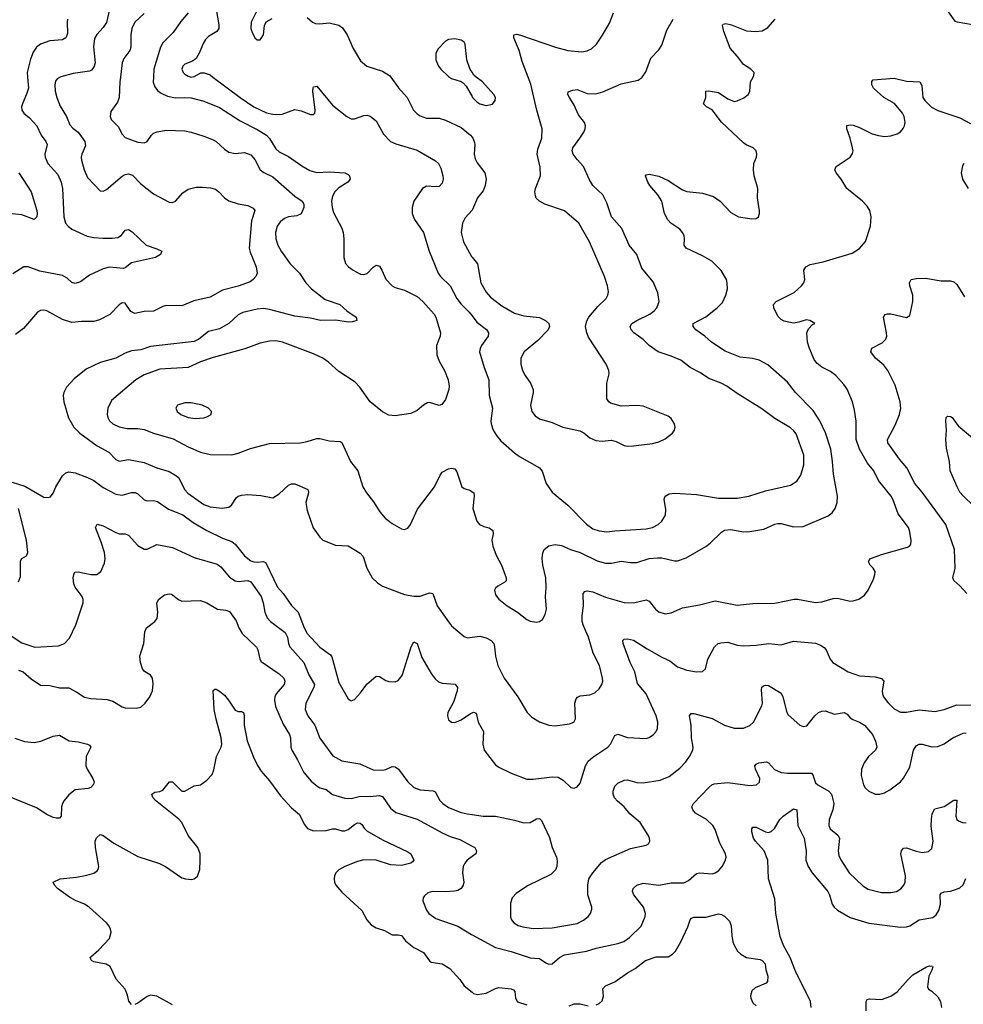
# Model space of a CAD drawing. Header units: inches. Extents: x 884691 to 1028259, y 526745 to 653629.
# Tile 182 of 241: x 967117 to 973131, y 614091 to 620366. Entities that reach past the tile are written whole.
import ezdxf

# ---------------------------------------------------------------- set-up
doc = ezdxf.new("R2010")
doc.units = ezdxf.units.IN
doc.header["$MEASUREMENT"] = 0
for name, color, linetype in [('A9661', 7, 'Continuous'), ('A9662', 7, 'Continuous'), ('A9671', 7, 'Continuous'), ('A9672', 7, 'Continuous')]:
    doc.layers.add(name, color=color, linetype=linetype)

msp = doc.modelspace()

# ---------------------------------------------------------------- linework, layer by layer
at = {"layer": 'A9661', "color": 6}
for points, elevation in [([(967166.8, 620000), (967172.6, 619930), (967163.2, 619896.8), (967134.3, 619830), (967128.8, 619810), (967130.1, 619790), (967143.3, 619770), (967180.1, 619740.1), (967227.1, 619690), (967253.5, 619630), (967284.1, 619590), (967291.6, 619570), (967278.2, 619510), (967278.7, 619490), (967295.5, 619450), (967359.8, 619379.8), (967381, 619330), (967389.9, 619290), (967397.3, 619110), (967409, 619070), (967424.9, 619050), (967450, 619030), (967546.9, 618986.9), (967590, 618977.9), (967646.5, 618973.5), (967706.9, 618973.1), (967741.9, 618978.1), (967766.4, 618993.6), (967790, 619023.8), (967810, 619029.2), (967834.8, 619014.8), (967922.4, 618930), (967990, 618906.4), (968022.3, 618890), (968013.4, 618870), (967982, 618850), (967830, 618816.4), (967790, 618784.4), (967779, 618781), (967690, 618788.1), (967650, 618777.8), (967562.3, 618737.7), (967504.3, 618695.7), (967470, 618684.3), (967450, 618691.7), (967419.1, 618719.1), (967390, 618734.8), (967244.4, 618764.4), (967170, 618791.4), (967144.1, 618790), (967072.8, 618747.2)], 2500), ([(967375, 620000), (967355.2, 619990), (967345.3, 619974.7), (967340.9, 619950), (967343.5, 619910), (967352.8, 619870), (967375.1, 619815.1), (967414.7, 619750), (967436.5, 619696.5), (967455.4, 619675.4), (967490, 619650), (967532.2, 619590), (967537, 619563), (967513.4, 619510), (967509.5, 619490), (967511, 619470), (967528.1, 619410), (967550, 619361.3), (967630, 619275.3), (967650, 619273), (967670, 619284.2), (967770, 619367.9), (967790, 619379.9), (967810, 619384.1), (967835, 619375), (967890, 619320.1), (967970, 619256.7), (968070, 619203.5), (968090, 619200.4), (968110, 619210.1), (968156.8, 619263.2), (968190, 619285.9), (968241.9, 619298.1), (968282, 619298), (968334, 619294), (968365.6, 619285.6), (968387, 619270), (968423, 619230), (968450, 619212.2), (968510, 619192.1), (968570, 619182.2), (968605.5, 619165.5), (968614.6, 619150), (968595.2, 619084.8), (968580.2, 618910), (968585.2, 618885.2), (968624.8, 618790), (968631.1, 618750), (968621.8, 618730), (968605.2, 618710), (968585, 618695), (968510, 618668.1), (968410, 618642), (968330, 618597.6), (968225.8, 618574.2), (968150, 618542.1), (968050, 618543.8), (968030, 618538.7), (967970, 618507.5), (967910, 618505.5), (967850, 618493.7), (967826.2, 618506.2), (967790, 618559.9), (967770, 618561.8), (967750, 618549), (967692.4, 618487.6), (967626.4, 618453.6), (967590, 618443.3), (967510, 618443.2), (967450, 618437.2), (967390, 618456.2), (967290, 618510.3), (967270, 618515), (967250, 618513.5), (967230, 618502.6), (967141.1, 618398.9), (967090, 618359.5)], 2600), ([(967759.3, 620000), (967755.8, 619970), (967751.2, 619870), (967739.3, 619840.7), (967698.4, 619781.6), (967693.5, 619750), (967700.9, 619730), (967744.6, 619684.6), (967770, 619637.1), (967790, 619615.4), (967870, 619585.2), (967910, 619580.2), (967930, 619589.6), (967956.4, 619630), (967970, 619642.2), (967992.1, 619652.1), (968050, 619662), (968170, 619656.7), (968210, 619649.5), (968290, 619624.2), (968350, 619599.9), (968370, 619589.5), (968421.4, 619541.4), (968450, 619522.6), (968490, 619513.9), (968550, 619519.2), (968590, 619503.7), (968615.9, 619475.9), (968650, 619410), (968672.4, 619392.4), (968730, 619364.5), (968870, 619242), (968916.8, 619210), (968928.2, 619190), (968928.3, 619170), (968911.4, 619128.6), (968883.6, 619116.4), (968830, 619109.2), (968810, 619102.1), (968780.2, 619079.8), (968758.2, 619050), (968747.4, 619010), (968748.9, 618970), (968762.6, 618930), (968784, 618890), (968840.8, 618810), (968900.2, 618750), (968941.1, 618690), (968977.1, 618650), (969063.8, 618583.8), (969157.2, 618550), (969202.2, 618510), (969262.2, 618470), (969265.5, 618450), (969238.5, 618441.5), (969210, 618438.8), (969131.2, 618451.2), (969033.6, 618450), (968970, 618464.5), (968870, 618477.5), (968710, 618519.1), (968670, 618525.4), (968630, 618521), (968539.4, 618500.6), (968510, 618485.3), (968450, 618429.5), (968390, 618396.7), (968321.2, 618378.8), (968258.8, 618330), (968230, 618316.2), (967950, 618284.3), (967890, 618263), (967830, 618255.4), (967790, 618241.3), (967730, 618209.5), (967630, 618182.1), (967541.3, 618138.7), (967463.3, 618076.7), (967415.6, 618024.4), (967397.4, 617990), (967394.2, 617970), (967397.9, 617930), (967428.7, 617828.7), (967462.6, 617770), (967500.1, 617730), (967610, 617651.1), (967685.5, 617610), (967730, 617562.3), (967750, 617552.5), (967810, 617563.4), (967910, 617544.6), (967990, 617510.5), (968070, 617486.3), (968106.4, 617466.4), (968128.2, 617448.2), (968170.2, 617370), (968189, 617349), (968290, 617276.3), (968330, 617260.5), (968408, 617252), (968450, 617259.2), (968467.2, 617272.8), (968499.2, 617320.8), (968510, 617330.1), (968530, 617336.5), (968570, 617339.3), (968653.3, 617333.4), (968730, 617319.8), (968770, 617344.8), (968830, 617399.9), (968850, 617408.9), (968870, 617407.3), (968950, 617375.1), (968955.5, 617370), (968957.9, 617350), (968940.9, 617290), (968950, 617238.3), (968988.2, 617128.2), (969030, 617067.2), (969050, 617049.4), (969130, 617018), (969210, 617012.1), (969287.2, 616967.2), (969305.6, 616945.6), (969329.2, 616870), (969363.7, 616810), (969396.8, 616776.8), (969430, 616755.7), (969570, 616703.9), (969630, 616691.9), (969670, 616693.1), (969730, 616713.1), (969750, 616710.1), (969778.5, 616630), (969850, 616528.6), (969870, 616504.1), (969950, 616434.8), (969970, 616426.8), (970000, 616430.4)], 2700), ([(967970, 620000), (967968.5, 619968.5), (967978.9, 619938.9), (967995.8, 619915.7), (968018.4, 619898.4), (968059.3, 619879.3), (968110, 619867.1), (968170, 619870.6), (968210, 619867.2), (968290, 619846.9), (968390, 619805.8), (968522.1, 619722.1), (968630, 619665.8), (968689.4, 619629.4), (968708.9, 619608.9), (968750, 619543.9), (968770, 619523.6), (968830, 619493.6), (968914.4, 619434.4), (968965.9, 619405.9), (969010, 619392), (969090, 619396.5), (969190, 619389), (969210, 619380.4), (969220.1, 619370), (969223.3, 619350), (969209.2, 619330), (969150, 619295.4), (969124.5, 619270), (969110, 619240.6), (969104.4, 619210), (969107.9, 619170), (969117.9, 619137.9), (969170, 619037.5), (969178.3, 619010), (969183.2, 618970), (969182.8, 618850), (969192.6, 618812.6), (969213, 618790), (969241.7, 618770), (969290, 618744.2), (969310, 618741.7), (969330.9, 618749.1), (969370, 618788.7), (969390, 618800.8), (969410, 618795), (969425.5, 618770), (969450, 618712.3), (969490, 618670.7), (969510, 618658.8), (969570, 618642.3), (969650, 618601), (969686.1, 618570), (969758.3, 618490), (969770.3, 618470), (969799.2, 618370), (969797.1, 618350), (969773.6, 618290), (969776.4, 618230), (969790, 618190), (969823.5, 618130), (969848.3, 618070), (969854.9, 618030), (969852.3, 618010), (969830, 617945.5), (969807.3, 617912.7), (969790, 617907.8), (969730, 617926.7), (969716, 617924), (969690, 617909.5), (969650, 617875.1), (969610, 617855.6), (969510, 617841.6), (969470, 617846.1), (969430, 617867.4), (969350.5, 617930.5), (969284, 618024), (969255.3, 618055.3), (969150, 618124.7), (969084.4, 618184.4), (969048.1, 618210), (968990, 618237.1), (968792.1, 618310), (968750, 618318.4), (968710, 618317.4), (968650, 618305.6), (968552.3, 618267.7), (968350, 618212.8), (968270, 618185.4), (968190.9, 618149.1), (968010, 618138.3), (967910, 618102.4), (967857.5, 618070), (967701.5, 617938.5), (967678.1, 617890), (967674.3, 617850), (967679, 617830), (967689.8, 617810), (967709.8, 617790), (967750, 617771.4), (967801.3, 617761.3), (967870, 617761.2), (967910, 617753.9), (967970, 617730.3), (968094.1, 617694.1), (968190, 617643.9), (968270, 617610.2), (968330, 617594.9), (968470, 617592.5), (968510, 617602.6), (968587.4, 617632.6), (968710, 617664.7), (968906.6, 617670), (968950, 617677.9), (969010, 617697), (969030, 617697.4), (969090, 617681.2), (969158.9, 617678.9), (969171.1, 617671.1), (969225.6, 617550), (969271.3, 617490), (969304.7, 617390), (969326.7, 617350), (969372.4, 617292.4), (969412.7, 617230), (969446.6, 617190), (969490, 617154.7), (969550, 617121), (969570, 617118.1), (969590, 617126.6), (969608.6, 617150), (969653.5, 617246.5), (969760.4, 617390), (969796.1, 617463.9), (969810, 617483.5), (969850, 617503.1), (969870, 617507), (969890, 617502.7), (969903.8, 617483.8), (969934.7, 617390), (969950, 617378), (969990, 617364.8), (970000, 617357.7)], 2800), ([(968348.8, 620000), (968522.3, 619870), (968610, 619811.1), (968690, 619771.7), (968730, 619764.2), (968770, 619761), (968790, 619764.3), (968870, 619793.2), (968910, 619786), (968970, 619761.7), (968990, 619761.2), (968998.8, 619770), (969000.7, 619790), (968986, 619910), (968987.2, 619930), (968990, 619938.9), (969010, 619943.2), (969110, 619821.9), (969201.7, 619750), (969230, 619735.2), (969250, 619733.3), (969310, 619755.7), (969330, 619757.2), (969350, 619751.3), (969390, 619720.9), (969436.3, 619636.4), (969479.5, 619590), (969513.9, 619573.9), (969650, 619533.9), (969766.5, 619466.5), (969786.2, 619450), (969800.3, 619420.3), (969813.7, 619370), (969815.3, 619350), (969810, 619324), (969790, 619303.5), (969770, 619300.6), (969710, 619304.9), (969684.8, 619290), (969628.2, 619210), (969617.8, 619170), (969618.3, 619130), (969633.5, 619093.5), (969691, 619010), (969727.2, 618890), (969785.2, 618750), (969799.4, 618730), (969861, 618670), (969903, 618590), (969930, 618553.1), (969982.7, 618502.7), (970000, 618479.4)], 2900), ([(969481.7, 620000), (969531.1, 619931.1), (969586.2, 619870), (969627.6, 619790), (969650, 619765.7), (969670, 619752.8), (969710, 619738.9), (969790, 619738.4), (969830, 619726.5), (969930, 619678.8), (969990.3, 619630), (970000, 619617.7)], 3000), ([(969856.1, 620000), (969870, 619991.5), (969930, 619971.5), (969943.1, 619963.1), (969961.7, 619941.7), (970000, 619876)], 3100), ([(967111.9, 619390), (967190, 619270), (967225.8, 619150), (967229.2, 619130), (967225.5, 619110), (967210, 619092.5), (967130, 619121.6), (967050, 619131.2)], 2400), ([(970000, 619151.6), (969956.2, 619103.8), (969938.7, 619070), (969929.9, 619010), (969945.6, 618950), (969996.6, 618856.6), (970000, 618852.4)], 3000), ([(967070, 617418.1), (967150, 617392.3), (967270, 617323.9), (967299.4, 617320.6), (967313.8, 617326.2), (967330, 617348), (967347.7, 617390), (967390, 617459.9), (967410, 617478.4), (967430, 617484.2), (967470, 617478.2), (967550, 617448.6), (967590, 617428.8), (967650, 617384.5), (967730, 617342.2), (967770, 617335.6), (967830, 617353.2), (967852.5, 617352.5), (967870, 617344.6), (967910, 617306.5), (967930, 617299.6), (967970, 617300.9), (967996.2, 617296.2), (968066.2, 617246.2), (968156.6, 617210), (968222.7, 617162.7), (968309.6, 617109.7), (968410, 617062.3), (968470, 617040.4), (968490, 617024.7), (968548.8, 616948.8), (968590, 616918.3), (968610, 616910.8), (968629.5, 616909.5), (968670, 616914.1), (968685.4, 616905.4), (968760, 616750), (968795.6, 616710), (968850, 616633), (968892.2, 616590), (968929.1, 616490), (968950, 616455.2), (969030, 616366.3), (969098.5, 616318.5), (969105.5, 616305.5), (969150, 616142.3), (969210, 616037.3), (969230, 616026), (969250, 616033.4), (969290, 616075.5), (969328.7, 616131.3), (969390, 616182), (969410, 616179.3), (969450, 616155), (969470, 616148.8), (969510, 616146.7), (969530, 616154.7), (969554.1, 616185.9), (969612.4, 616370), (969630, 616400.6), (969650, 616390.2), (969680.5, 616300.5), (969738.9, 616198.9), (969764.9, 616164.9), (969787.3, 616147.3), (969810, 616137.7), (969891.5, 616131.5), (969907.1, 616110), (969906, 616090), (969882.5, 616017.5), (969846.5, 615950), (969843.8, 615930), (969850, 615904.9), (969868.5, 615888.5), (969890, 615886.5), (969930, 615903.6), (969990, 615943.9), (970000, 615948.2)], 2600), ([(967110, 616784.4), (967122.6, 616817.4), (967122.2, 616917.8), (967130, 616932.8), (967159.7, 616950), (967168.4, 616970), (967160.7, 617050), (967108.6, 617250)], 2600), ([(967050, 616448), (967130, 616394.9), (967212.8, 616367.2), (967365.2, 616374.8), (967402.9, 616390), (967435.3, 616424.7), (967474.5, 616510), (967521.9, 616650), (967521.5, 616670), (967514.5, 616690), (967470.3, 616750), (967461.4, 616770), (967457.4, 616810), (967464.1, 616835.9), (967470, 616844.4), (967490, 616846.9), (967569.6, 616830.4), (967609, 616831), (967634.6, 616850), (967656.7, 616903.3), (967660.9, 616930), (967657.2, 616970), (967637, 617037), (967599.7, 617130), (967609.9, 617150.1), (967650, 617139.5), (967730, 617097.1), (967750, 617090.3), (967790, 617089.1), (967810, 617081.3), (967870, 617014.5), (967910, 616991.4), (967930, 616991.7), (967990, 617021.8), (968090, 617002.9), (968230, 616938.7), (968376.3, 616896.2), (968398.5, 616878.5), (968454.3, 616814.3), (968490, 616790), (968510, 616785), (968570, 616791.3), (968590, 616783.8), (968656.9, 616690), (968669.7, 616650), (968678.6, 616590), (968693.8, 616553.8), (968716.2, 616530), (968810, 616459.7), (968824.2, 616430), (968830, 616390), (968838.4, 616370), (968927.7, 616270), (968960.8, 616190), (968995.3, 616130), (968992.1, 616110), (968940.4, 616010), (968935.6, 615970), (968954.2, 615930), (968997.7, 615870), (969030, 615787.7), (969113.8, 615673.9), (969170, 615642.7), (969284.5, 615624.5), (969370, 615586.5), (969430, 615584), (969450, 615587.7), (969490, 615606.1), (969510, 615604.9), (969530.7, 615590), (969590.8, 615510), (969630, 615473.8), (969670, 615458.3), (969752.7, 615452.7), (969764.4, 615444.4), (969794.3, 615390), (969813.1, 615370), (969850, 615345.5), (969930, 615314.6), (969970, 615304.5), (970000, 615300.2)], 2500), ([(967110, 616221), (967138.8, 616210), (967190, 616165.4), (967250, 616125.4), (967310, 616122.3), (967370, 616108.2), (967430, 616108), (967481.5, 616081.5), (967530, 616049.5), (967570, 616039.9), (967674.5, 616034.5), (967710, 616022.9), (967770, 615987.5), (967790, 615981.7), (967862.1, 615977.9), (967890, 615984.6), (967917, 616010), (967946.2, 616050), (967963.5, 616090), (967967.3, 616132.7), (967962.7, 616170), (967950, 616189.8), (967913.2, 616213.2), (967899.6, 616230), (967886, 616270), (967881.8, 616310), (967907.9, 616390), (967915.6, 616464.4), (967924.5, 616490), (967979.3, 616530), (967992.1, 616550), (967997.6, 616590), (967991.8, 616648.2), (968001.1, 616670), (968040.2, 616699.8), (968070, 616707.6), (968085.2, 616705.2), (968129.2, 616670), (968150, 616661.4), (968270, 616665.3), (968310, 616650.1), (968377.6, 616610), (968430, 616603.1), (968454.4, 616594.4), (968496.1, 616536.1), (968513.4, 616490), (968534.7, 616454.7), (968626.9, 616366.9), (968635.8, 616350), (968648.3, 616290), (968656.6, 616276.6), (968770, 616198), (968800.9, 616170), (968807.2, 616150), (968803.4, 616130), (968752, 616070), (968743.1, 616050), (968740.4, 616030), (968746.9, 615990), (968796, 615876), (968836.6, 615810), (968842.6, 615790), (968844.4, 615730), (968850.7, 615710), (968888, 615650), (968928.6, 615568.6), (968973.8, 615513.8), (969010, 615482.6), (969030, 615471.8), (969070, 615460.7), (969110, 615428.3), (969190, 615404.7), (969230, 615403.4), (969290, 615416.9), (969350, 615414.7), (969410, 615421.4), (969430, 615414.7), (969481.4, 615341.4), (969513.5, 615313.5), (969650, 615270.2), (969810, 615183.6), (969861.1, 615161.1), (969922.1, 615142.1), (970000, 615099.5)], 2400), ([(967829.8, 614089.8), (967811.6, 614111.6), (967805, 614150), (967790, 614187.1), (967732.5, 614252.5), (967692.7, 614332.7), (967667.5, 614347.5), (967590, 614361.8), (967573.6, 614370), (967570, 614378.4), (967566.8, 614390), (967570, 614393.9), (967622.2, 614437.8), (967688.3, 614510), (967699.9, 614550), (967696.6, 614570), (967686.5, 614590), (967669.9, 614610), (967560.2, 614710), (967530, 614729.4), (967472.4, 614752.4), (967434.6, 614774.6), (967358.9, 614830), (967338.9, 614850), (967329.8, 614870), (967374.5, 614890), (967479.4, 614900.6), (967545.3, 614914.7), (967590, 614927.9), (967610, 614941.3), (967617.1, 614950), (967622.2, 614970), (967600.2, 615090), (967598, 615130), (967606.9, 615153.1), (967630, 615172.9), (967650, 615166.7), (967717.9, 615117.9), (967870, 615033.5), (968008.2, 614988.2), (968046, 614970), (968150, 614897.7), (968173, 614890), (968212.6, 614887.4), (968230, 614891.5), (968251.1, 614908.9), (968265.6, 614950), (968268, 615008), (968267.2, 615050), (968252.4, 615090), (968190, 615167.3), (968149.5, 615250), (968130.2, 615270.2), (967981.7, 615390), (967965.8, 615410), (967959.8, 615430), (967977.3, 615442.7), (968010, 615447.2), (968030, 615455.9), (968071, 615509), (968090, 615509.1), (968150, 615450.6), (968170.5, 615449.5), (968230, 615482.9), (968270, 615490.1), (968310, 615519.4), (968344.5, 615555.5), (968355.3, 615584.7), (968371.1, 615670), (968401.1, 615730), (968405.4, 615750), (968401.8, 615790), (968369, 615909), (968356.9, 615970), (968349.1, 616090.9), (968361.1, 616098.9), (968370, 616099.2), (968390, 616087.9), (968421.4, 616061.4), (968448.2, 616030), (968490, 615965.5), (968510, 615958.2), (968530, 615957.8), (968543.9, 615950), (968548.1, 615930), (968547.2, 615870), (968567.6, 615770), (968606.7, 615666.7), (968632.7, 615612.7), (968656.4, 615576.4), (968710, 615516), (968779.3, 615419.3), (968850, 615343.7), (968901.3, 615301.3), (968930, 615239.3), (968951.8, 615211.8), (968990, 615196.3), (969070, 615199.5), (969110, 615210.6), (969130, 615210.6), (969170, 615197.5), (969190, 615196.9), (969210, 615204.6), (969250, 615237.6), (969270, 615247.5), (969286.3, 615246.3), (969297.9, 615237.9), (969313.3, 615213.3), (969330, 615197.6), (969430, 615138.8), (969590, 615063.8), (969609.5, 615049.5), (969629.1, 615010), (969620.9, 614999.1), (969610.2, 614989.8), (969550, 614975.8), (969480.8, 614980.8), (969390, 615009.1), (969310, 615011.2), (969270, 615002.2), (969190, 614969.7), (969150, 614948), (969132.9, 614930), (969123.9, 614910), (969120.4, 614890), (969122.8, 614870), (969132.1, 614850), (969170, 614806.6), (969298.2, 614690), (969329.8, 614629.8), (969358.2, 614598.2), (969390, 614577.6), (969441.6, 614561.6), (969490, 614533.1), (969530, 614534.4), (969550, 614530.1), (969576.2, 614496.2), (969630, 614454.2), (969690, 614422.3), (969728.2, 614368.2), (969739.5, 614359.5), (969810, 614348.2), (969859.2, 614319.2), (969923.1, 614250), (969950.7, 614210), (970000, 614168.8)], 2300), ([(967086.6, 615786.6), (967147.1, 615767.1), (967210, 615759.3), (967251.1, 615768.9), (967330, 615800.6), (967370, 615805.6), (967431.3, 615771.3), (967490, 615763.8), (967550.1, 615750.1), (967562.3, 615742.3), (967569.6, 615730), (967540.1, 615670), (967538.8, 615610), (967546.2, 615590), (967583.9, 615530), (967591, 615510), (967587.9, 615492.1), (967570, 615473.6), (967552.8, 615467.2), (967470, 615457.3), (967430, 615425.2), (967399.8, 615390), (967389.6, 615370), (967383.4, 615350), (967381.5, 615290), (967370, 615277.3), (967350, 615276.7), (967330, 615282.4), (967290, 615300.2), (967223, 615343), (967062.9, 615410)], 2300), ([(970000, 615032.2), (969970, 615009.9), (969953.5, 614990), (969944.5, 614970), (969939.8, 614930), (969946.8, 614870), (969942.8, 614850), (969930.4, 614829.6), (969910, 614817.1), (969888.2, 614811.8), (969830, 614807.4), (969749, 614811), (969719.2, 614800.8), (969697.6, 614782.4), (969689.2, 614770), (969686.2, 614750), (969710, 614690.5), (969725.3, 614670), (969770, 614637.4), (969910, 614589), (969996.1, 614536.1), (970000, 614534.1)], 2400), ([(968090, 614088.2), (967990, 614143.8), (967950, 614149.8), (967930, 614140.8), (967870, 614098.9), (967850, 614090.8)], 2300)]:
    msp.add_lwpolyline(points, dxfattribs=dict(at, elevation=elevation))
at = {"layer": 'A9661', "color": 6, "elevation": 2900}
msp.add_lwpolyline([(968170, 617924.7), (968123.6, 617910), (968111.9, 617890), (968120.8, 617870), (968144.5, 617850), (968190, 617831.6), (968234.9, 617825.1), (968290, 617829.3), (968310, 617834.5), (968337.2, 617850), (968339.1, 617870), (968321.1, 617890), (968279.6, 617910), (968210, 617924)], close=True, dxfattribs=at)
at = {"layer": 'A9662', "color": 6}
for points, elevation in [([(967690.2, 620430), (967670, 620348.5), (967650, 620315.4), (967608.5, 620271.5), (967593, 620247), (967586.9, 620193.1), (967597.1, 620090), (967590, 620062.8), (967574.9, 620045.1), (967561.3, 620038.7), (967457.8, 620022.2), (967378.3, 620001.7), (967375, 620000)], 2600), ([(967910, 620405.1), (967851.2, 620350), (967832.4, 620310), (967824.6, 620270), (967824.3, 620190), (967818.1, 620170), (967781.5, 620118.5), (967770, 620090), (967759.3, 620000)], 2700), ([(968190.5, 620409.5), (968144.7, 620355.3), (968096.1, 620283.9), (968030, 620218.9), (968014.3, 620190), (967972.5, 620050), (967970, 620000)], 2800), ([(968369.7, 620430), (968386.8, 620333.2), (968385.4, 620310), (968372.7, 620290), (968321.3, 620258.7), (968300.5, 620239.5), (968286, 620214), (968263.6, 620156.4), (968241.8, 620118.2), (968219.3, 620100.7), (968170, 620083.2), (968156.4, 620070), (968151.2, 620050), (968158.6, 620030), (968170, 620018.8), (968190, 620005.3), (968210, 620000.2), (968230, 620002.9), (968272.5, 620027.5), (968292, 620028), (968330, 620014.1), (968348.8, 620000)], 2900), ([(968632.5, 620430), (968591.3, 620350), (968591.1, 620310), (968596.1, 620290), (968615, 620250), (968630, 620236.8), (968650, 620238.5), (968669.9, 620270), (968677.2, 620330), (968687.4, 620352.6), (968726.6, 620373.4)], 3000), ([(968950, 620379), (968983.2, 620350), (969002.3, 620342.3), (969030, 620340.1), (969090, 620346.6), (969150.8, 620330.8), (969174.1, 620314.1), (969204.1, 620270), (969243.1, 620183.1), (969290, 620103.6), (969330, 620069.7), (969430, 620037.1), (969474.5, 620010), (969481.7, 620000)], 3000), ([(967421.7, 620370), (967418.6, 620350), (967421.6, 620278.4), (967410, 620250.4), (967390, 620238.6), (967310, 620231.2), (967250.5, 620209.5), (967224.3, 620190), (967202, 620158), (967185.3, 620114.7), (967164.3, 620030), (967166.8, 620000)], 2500), ([(970000, 620030.5), (969988.5, 620048.5), (969967.9, 620110), (969956.7, 620210), (969950, 620222.4), (969930, 620235.8), (969890, 620243.6), (969850, 620240.5), (969830.5, 620229.5), (969781.7, 620178.3), (969768.3, 620150), (969768.4, 620110), (969786.5, 620070), (969801, 620050), (969850, 620003.7), (969856.1, 620000)], 3100)]:
    msp.add_lwpolyline(points, dxfattribs=dict(at, elevation=elevation))
at = {"layer": 'A9671', "color": 6}
for points, elevation in [([(970000, 618852.4), (970034.5, 618810), (970056.7, 618690), (970089.2, 618630), (970116.9, 618596.9), (970190, 618542.8), (970270, 618495.9), (970330, 618479), (970430, 618467.6), (970468.5, 618450), (970489.7, 618429.7), (970493.7, 618410), (970484.4, 618390), (970418.6, 618321.4), (970332.2, 618250), (970310.7, 618210), (970311.3, 618170), (970322.7, 618130), (970338.7, 618098.7), (970373.5, 618050), (970389.8, 618010), (970390.3, 617989.7), (970371.9, 617910), (970381.2, 617870), (970401.9, 617841.9), (970430, 617822.4), (970510, 617799.8), (970578.9, 617770), (970686.3, 617746.3), (970712.3, 617732.3), (970750, 617702.1), (970790, 617683.5), (970830, 617680.5), (970890, 617685.4), (970918.3, 617678.3), (970970, 617652.1), (970990, 617647.9), (971030, 617649.5), (971150, 617664.6), (971190, 617676.5), (971230, 617694.9), (971276.9, 617730), (971291.5, 617750), (971295.4, 617770), (971291.1, 617790), (971270, 617824.7), (971250, 617838.7), (971090, 617902.9), (971050, 617907.2), (970950, 617902.7), (970883.1, 617923.1), (970871, 617931), (970860.2, 617950), (970859.4, 618050), (970873.5, 618110), (970873, 618130), (970855.5, 618170), (970742.3, 618342.3), (970730.7, 618370.7), (970724.1, 618410), (970732.3, 618447.7), (970745.5, 618470), (970800.9, 618539.1), (970854.6, 618590), (970865.8, 618610), (970869.2, 618630.9), (970864.2, 618670), (970844.2, 618730), (970749, 618950), (970679.8, 619070), (970590, 619148.8), (970464, 619190), (970429.4, 619210), (970409.3, 619229.3), (970403.6, 619243.6), (970400.8, 619270), (970404.7, 619290), (970435.8, 619370), (970434.2, 619425.8), (970415.1, 619510), (970419.9, 619540.1), (970444.1, 619610), (970446.4, 619670), (970412.5, 619790), (970374.7, 619954.7), (970357.9, 620000)], 3000), ([(970000, 617357.7), (970011, 617350), (970013.1, 617330), (970005.9, 617250), (970031.6, 617170), (970048.5, 617148.5), (970075.6, 617135.6), (970110, 617127.2), (970132.6, 617110), (970133.7, 617090), (970125.8, 617050), (970131.7, 617010), (970153.6, 616953.6), (970188.3, 616890), (970218.6, 616810), (970217.2, 616790), (970210, 616780.8), (970164.6, 616755.4), (970150, 616742.5), (970144, 616730), (970150, 616699.8), (970170, 616674.2), (970223.7, 616630), (970289.4, 616589.4), (970350, 616543.9), (970370, 616533.1), (970410, 616526.7), (970430, 616530.2), (970450, 616543.1), (970465.2, 616574.8), (970474.5, 616610), (970467.3, 616687.3), (970472.7, 616747.3), (970469.4, 616810), (970451.1, 616890), (970447.5, 616932.5), (970451.4, 616968.6), (970460.7, 616990), (970490, 617012.8), (970530, 617022.3), (970570, 617014.6), (970627.3, 616990), (970690, 616970.4), (970797.8, 616917.8), (970850, 616901.9), (970890, 616902), (970950, 616915.4), (971010, 616906.4), (971050, 616905.9), (971128.6, 616931.4), (971182.9, 616937.1), (971210, 616935.6), (971290, 616917), (971310, 616917), (971364.2, 616935.8), (971490, 617008.5), (971518.3, 617030), (971590, 617100.8), (971610, 617112.4), (971650, 617116.4), (971730, 617102.2), (971770, 617104.1), (971860.4, 617119.6), (971930, 617151.4), (971950, 617155.5), (971970, 617155.2), (972050, 617134.4), (972110, 617135.5), (972270, 617203.4), (972295.7, 617224.3), (972314.6, 617250), (972328, 617290), (972330.3, 617330), (972303.1, 617470), (972297.8, 617550), (972286.6, 617630), (972253.3, 617733.3), (972217.1, 617810), (972174.7, 617874.7), (972062.8, 617990), (972010, 618055.9), (971885.8, 618165.8), (971830, 618196.5), (971787.6, 618207.6), (971710, 618214.9), (971612.8, 618252.8), (971527.2, 618310), (971484.7, 618350), (971426.1, 618390), (971408.8, 618410), (971410.4, 618430), (971490, 618472.9), (971563.1, 618530), (971595.4, 618564.6), (971617.5, 618610), (971627.6, 618650), (971627, 618687), (971621, 618710), (971587.9, 618767.9), (971528, 618828), (971470, 618861.3), (971365, 618910), (971352.8, 618930), (971354.5, 618970), (971351.7, 618990), (971342.1, 619010), (971324.4, 619030), (971267.5, 619070), (971247.1, 619090), (971226.1, 619130), (971209.9, 619210), (971184.5, 619250), (971133.7, 619310), (971120.9, 619330), (971105.8, 619370), (971110, 619377), (971130, 619381.6), (971190, 619368.3), (971250, 619341.4), (971342.5, 619282.5), (971370, 619270.7), (971470, 619259.6), (971539.3, 619239.3), (971581.4, 619210), (971650, 619137.1), (971698.7, 619110), (971783.9, 619096.1), (971810, 619099.7), (971826.3, 619110), (971832.9, 619130), (971832.8, 619147.2), (971818.7, 619230), (971820.7, 619290), (971797.4, 619370), (971793.4, 619410), (971797.1, 619450), (971813.4, 619490), (971815.9, 619510), (971812, 619530), (971792.3, 619550), (971747.7, 619567.7), (971730, 619580.5), (971590, 619712.1), (971530.9, 619790.9), (971493.7, 619810), (971476.4, 619830), (971490.6, 619870), (971490, 619911.5), (971506.6, 619913.4), (971570, 619901.5), (971630, 619862.4), (971670, 619845.5), (971690, 619847.9), (971731.8, 619868.2), (971759.9, 619890), (971770.6, 619909.4), (971775.6, 619970), (971791.6, 620000)], 2800), ([(970000, 619876), (970003.5, 619870), (970030, 619842.5), (970050, 619829.4), (970090, 619819.4), (970130, 619828.2), (970148, 619850), (970148.9, 619870), (970138.5, 619890), (970066.6, 619970), (970027.3, 620000)], 3100), ([(970000, 618479.4), (970030, 618439.2), (970091.4, 618391.4), (970104.8, 618370), (970103.7, 618350), (970061.3, 618290), (970051.3, 618270), (970048.2, 618250), (970077.2, 618150), (970106.2, 618070), (970109.6, 617970.4), (970129.8, 617890), (970119.4, 617810), (970121.1, 617790), (970135.2, 617750), (970155.7, 617715.7), (970182.8, 617682.8), (970270, 617605.4), (970302.4, 617582.4), (970431.1, 617510), (970448, 617488), (970473.4, 617410), (970510, 617355.6), (970610, 617272.1), (970730, 617150.1), (970770, 617122.4), (970810, 617108.1), (970858.5, 617101.5), (970910, 617109.6), (971110, 617121.1), (971150, 617130.5), (971185.4, 617150), (971210, 617170.9), (971232.4, 617207.6), (971235.6, 617244.4), (971225.2, 617310), (971231.7, 617330), (971256.3, 617343.7), (971291.9, 617348.1), (971430, 617340.2), (971570, 617317), (971690, 617317.6), (971764, 617330), (971870, 617362.9), (972030, 617399.6), (972070, 617425.3), (972096.3, 617463.7), (972114.1, 617530), (972115.8, 617590), (972065.7, 617725.7), (972050, 617747.7), (972030, 617764.6), (971930, 617823.6), (971846.6, 617886.6), (971690, 617983.3), (971624.3, 618030), (971588.8, 618048.8), (971510, 618079.4), (971456.1, 618116.1), (971389.6, 618149.6), (971330, 618195.4), (971270, 618222.5), (971187.2, 618250), (971129.9, 618290), (971090, 618327.9), (971032.1, 618370), (971014.2, 618390), (971007.7, 618410), (971018.7, 618430), (971050.4, 618450), (971134.2, 618490), (971161.5, 618510), (971178.6, 618530), (971193.1, 618570), (971185.2, 618625.2), (971154.8, 618694.8), (971081.5, 618781.5), (971050.2, 618870), (971001.1, 618930), (970955.1, 619035.1), (970888.2, 619110), (970859.2, 619199.2), (970833.9, 619250), (970769.9, 619310), (970746.8, 619350), (970711.4, 619431.4), (970670, 619474.1), (970644.2, 619510), (970638.7, 619530), (970642.9, 619550), (970687.8, 619610), (970711.6, 619650), (970720.5, 619670), (970722.8, 619690), (970717.3, 619710), (970679, 619759), (970650, 619820.9), (970620.4, 619870), (970610.4, 619890), (970613.6, 619906.4), (970642.1, 619917.9), (970670, 619920.8), (970734.6, 619894.6), (970790, 619893.5), (970834.6, 619905.4), (970950, 619956.5), (971059.1, 619980.9), (971083.2, 619996.8), (971085.3, 620000)], 2900), ([(970000, 616430.4), (970050, 616436.5), (970090, 616426.6), (970121.6, 616410), (970138.3, 616390), (970144.3, 616370), (970149.4, 616310), (970164.9, 616250), (970205.3, 616170), (970290.9, 616050), (970351.9, 615951.9), (970381.8, 615921.8), (970430, 615890.8), (970490, 615869.7), (970530, 615866.1), (970622.1, 615877.9), (970649.8, 615890), (970659.9, 615910), (970654.6, 616010), (970662.9, 616037.1), (970672.4, 616047.6), (970690, 616056.4), (970750, 616064.5), (970783.2, 616076.8), (970810, 616101.9), (970827.1, 616130), (970832.9, 616150), (970832.5, 616170), (970811.6, 616250), (970771.1, 616330), (970743.4, 616430), (970710, 616503.1), (970702.3, 616530), (970701.7, 616570), (970709.5, 616630), (970708.4, 616710), (970718.8, 616721.2), (970734, 616726), (970770, 616719.2), (970850, 616685.8), (970970, 616651.4), (971030, 616650.7), (971110, 616667.9), (971130, 616660.5), (971168.7, 616610), (971190, 616593), (971230, 616580.5), (971270, 616586.9), (971341.7, 616618.3), (971450, 616637), (971550, 616662.2), (971690, 616635.4), (971790, 616644.5), (971930, 616647.3), (972053.7, 616673.7), (972073.8, 616673.8), (972190, 616652.7), (972230, 616656.6), (972302.4, 616677.6), (972330, 616680.2), (972410, 616660.5), (972430, 616661.5), (972466.4, 616673.6), (972501.4, 616698.6), (972524.7, 616730), (972558.6, 616801.4), (972568, 616830), (972568.6, 616850), (972557.8, 616870), (972537.5, 616890), (972527.9, 616910), (972535.8, 616930), (972610, 616957.4), (972775.5, 617004.5), (972789.4, 617010.6), (972797.6, 617022.4), (972798.5, 617050), (972788.7, 617110), (972781.2, 617130), (972715.9, 617215.9), (972681.8, 617310), (972670.5, 617330), (972590.2, 617430), (972561, 617490), (972520.4, 617540.4), (972470.1, 617630), (972449.3, 617690), (972448.1, 617808.1), (972438.1, 617878.1), (972424.6, 617930), (972390.8, 618010.8), (972370, 618042), (972318.8, 618098.8), (972284, 618124), (972230, 618150.9), (972197.2, 618177.2), (972181.2, 618201.2), (972150.2, 618270), (972138.1, 618310), (972134.9, 618370), (972144, 618396), (972170, 618423.8), (972184, 618430), (972153.2, 618450), (972130, 618453.8), (972082, 618438), (972050, 618432.7), (971990, 618444.2), (971970, 618455.8), (971950, 618476.8), (971922.9, 618530), (971920.7, 618550), (971939.3, 618570), (972052.7, 618627.3), (972100.3, 618670), (972114.2, 618690), (972120.6, 618710), (972115.4, 618770), (972128.1, 618791.9), (972155.1, 618804.9), (972237.6, 618822.4), (972422.3, 618877.7), (972470, 618907.9), (972508.5, 618951.5), (972540.4, 619050), (972544.6, 619110), (972535.1, 619150), (972517.8, 619177.8), (972489.3, 619210), (972388.4, 619290), (972351.9, 619350), (972320.3, 619390), (972313.3, 619410), (972321.7, 619430), (972409.9, 619490), (972425.8, 619514.2), (972428.7, 619530), (972424.7, 619550), (972411, 619611), (972388.8, 619671.2), (972388.9, 619691.1), (972410, 619696.1), (972430, 619693.6), (972470, 619678.9), (972550, 619639), (972590, 619627.1), (972630, 619622.3), (972670, 619625), (972710, 619637.9), (972730, 619650.9), (972748.3, 619671.7), (972756.9, 619690), (972759.7, 619710), (972753.5, 619750), (972743.5, 619770), (972692.7, 619832.7), (972624, 619870), (972559.1, 619930), (972547.7, 619950), (972547.4, 619972.6), (972556.6, 619983.4), (972690, 619993.6), (972770, 619974.3), (972854.4, 619970), (972867.5, 619947.5), (972873.7, 619870), (972885.4, 619850), (972929.4, 619809.4), (972970, 619787), (973110, 619740.1), (973210, 619688.1)], 2700), ([(970000, 619617.7), (970006.1, 619610), (970014.1, 619590), (970017.1, 619570), (970013.9, 619510), (970019.6, 619479.5), (970033.5, 619453.5), (970080.7, 619390), (970090, 619350), (970083.4, 619310), (970070, 619275.5), (970034.2, 619230), (970004, 619156), (970000, 619151.6)], 3000), ([(973133.7, 619450), (973125.2, 619434.8), (973117, 619390), (973126.9, 619350), (973161.8, 619290)], 2700), ([(973154.3, 616710), (973110, 616758.4), (973071.6, 616791.6), (973065.3, 616810), (973080.2, 616870), (973074.3, 616990), (973019.1, 617150), (972870, 617354.6), (972822.1, 617410), (972770.8, 617510), (972725, 617565), (972650.5, 617670), (972647.8, 617690), (972697.8, 617782.2), (972724.7, 617850), (972732.3, 617890), (972729, 617930), (972696.7, 618036.7), (972650, 618130), (972624.3, 618164.3), (972570.8, 618210), (972541.6, 618250), (972547.8, 618272.2), (972613.7, 618306.3), (972637.2, 618330), (972643.2, 618350), (972642.7, 618370), (972623.3, 618470), (972633, 618487), (972648.2, 618491.8), (972670, 618490.8), (972770, 618468.5), (972790, 618481), (972809.2, 618570), (972809, 618610), (972789.9, 618670), (972787.7, 618690), (972799.3, 618710), (972830, 618717.6), (972890, 618719.6), (972990, 618701.8), (973050, 618701.7), (973070, 618696.3), (973090, 618678.9), (973139.2, 618599.2)], 2600), ([(973270, 617194.7), (973130, 617331.4), (973110, 617355.6), (973092.2, 617390), (973047.9, 617490), (973043.2, 617550), (973024.3, 617635.7), (973019.3, 617690), (973023.9, 617750), (973019.9, 617810), (973022, 617830), (973030, 617839.7), (973050, 617837.5), (973059.3, 617830), (973098.5, 617778.5), (973190, 617702)], 2500), ([(970000, 615948.2), (970010, 615952.4), (970027.4, 615947.4), (970040.1, 615890), (970072.4, 615830), (970068.7, 615750), (970076.4, 615710), (970150, 615616.6), (970170, 615601.8), (970250, 615565), (970350, 615526.9), (970390, 615525.8), (970510, 615541.9), (970550, 615537.8), (970580.1, 615520.1), (970630, 615472.8), (970650, 615468.7), (970670, 615476.6), (970690, 615501), (970722.5, 615610), (970739.8, 615640.2), (970770, 615667), (970865.3, 615730), (970882.8, 615750), (970910, 615803.6), (970930, 615813), (970990, 615790.9), (971110, 615785.8), (971130, 615791.3), (971157.4, 615810), (971174, 615830), (971181.9, 615850), (971183.3, 615890), (971174.7, 615930), (971108.9, 616068.9), (971055.5, 616135.5), (971037.9, 616210), (971008.9, 616270), (970962.9, 616390), (970960.6, 616410), (970970, 616417.3), (970990, 616419.7), (971030, 616412.6), (971116.5, 616356.5), (971210, 616304), (971260.8, 616280.8), (971310, 616242.2), (971370, 616219.7), (971430.9, 616209.1), (971470, 616213.1), (971488.2, 616230), (971503.7, 616290), (971546.3, 616370), (971568.2, 616390), (971585.3, 616394.7), (971630, 616399), (971690, 616380.7), (971730, 616375.3), (971810, 616379.4), (971890, 616390.7), (971970, 616381.9), (972050, 616405), (972190, 616391.7), (972220.5, 616380.5), (972244.2, 616364.2), (972256.4, 616350), (972283.1, 616290), (972300.1, 616270), (972398.3, 616210), (972470, 616185.4), (972570, 616177.4), (972610, 616168.1), (972624.2, 616150), (972614, 616090), (972615.4, 616070), (972622.9, 616050), (972650, 616015), (972690, 615975.3), (972730, 615952.3), (972770, 615952.1), (972850, 615968.7), (972950, 615957.8), (973010, 615970.7), (973090, 615999.3), (973222.9, 615997.1)], 2600), ([(970000, 615300.2), (970070, 615290.3), (970150, 615289.8), (970270, 615265.5), (970330, 615248.1), (970370, 615250.4), (970410, 615273.9), (970430, 615274.8), (970443.2, 615263.2), (970494.4, 615154.4), (970510.3, 615090.3), (970537.6, 615030), (970543.3, 615003.3), (970541.4, 614970), (970531.8, 614948.2), (970501.7, 614918.3), (970353, 614847), (970282.1, 614797.9), (970255.1, 614770), (970244.7, 614735.3), (970246.2, 614646.2), (970250.6, 614630), (970266, 614610), (970293.6, 614593.6), (970324.1, 614584.1), (970390, 614574.6), (970510, 614578), (970670, 614607.2), (970710, 614626.8), (970739.2, 614650), (970755.3, 614670), (970763.4, 614696.6), (970763, 614710), (970738.8, 614790), (970737.2, 614850), (970744.9, 614890), (970769.9, 614930), (970825.8, 614994.2), (970850, 615014.4), (971010, 615084.8), (971110, 615104.7), (971125.6, 615114.4), (971134.3, 615130), (971132.2, 615150), (971122.9, 615170), (971072.6, 615250), (971004.9, 615304.9), (970970, 615350.2), (970926.6, 615386.6), (970908, 615408), (970899.6, 615430), (970898.6, 615450), (970910, 615481.8), (970930, 615500.4), (970970, 615520.4), (970990, 615522.8), (971050, 615505.8), (971090, 615502.8), (971199.6, 615520.4), (971257.5, 615542.5), (971324.9, 615595.1), (971362.9, 615637.1), (971385.8, 615670), (971406.5, 615710), (971410.5, 615729.5), (971399.7, 615790), (971396.9, 615870), (971386, 615930), (971395.7, 615944.3), (971414.6, 615945.4), (971530, 615913.7), (971610, 615869.4), (971670, 615851.8), (971730, 615851.1), (971771.7, 615868.3), (971793.6, 615890), (971846.5, 615993.5), (971851.6, 616010), (971845.3, 616094.7), (971848.1, 616111.9), (971858.4, 616121.6), (971870, 616125.3), (971890, 616122.1), (971970, 616074.1), (971981.3, 616050), (972007.2, 615950), (972015.1, 615935.1), (972090, 615871), (972110, 615861.1), (972133.3, 615866.8), (972185.9, 615930), (972209.4, 615950.6), (972230, 615960.1), (972250, 615961), (972310, 615941), (972371.7, 615951.8), (972390, 615941.3), (972410, 615917.6), (972426.3, 615906.3), (972470, 615890.3), (972500.9, 615870), (972552.6, 615810), (972572.1, 615768), (972581.2, 615730), (972571.9, 615710), (972526.1, 615670), (972499.6, 615630), (972482.2, 615590), (972479.5, 615550), (972495.7, 615490), (972506.6, 615470), (972530, 615449.4), (972570, 615430.6), (972598.4, 615430), (972630, 615438.3), (972662.7, 615457.3), (972731, 615509), (972750, 615532.9), (972790, 615601.6), (972812.8, 615710), (972830, 615737.7), (972850, 615750.1), (972870, 615750.1), (972930, 615732.1), (972970, 615734.1), (973010, 615751.2), (973064.9, 615790), (973130, 615818.3), (973150, 615820.3)], 2500), ([(970000, 614534.1), (970150, 614453.8), (970250, 614428.2), (970370, 614386.5), (970430, 614383.6), (970470, 614354.6), (970490, 614346.6), (970511.5, 614350), (970556.8, 614390), (970590, 614407.4), (970730, 614429.7), (970791.4, 614448.6), (970930, 614478.7), (970968, 614492), (971003.9, 614516.1), (971077.6, 614590), (971104.4, 614650), (971105.9, 614670), (971092.9, 614710), (971031, 614790), (971022.2, 614810), (971027.3, 614830), (971050, 614850.1), (971090, 614863.7), (971190, 614850.4), (971270, 614865.6), (971350, 614866), (971380.4, 614879.6), (971430, 614924.5), (971450, 614929.8), (971530, 614923.6), (971550, 614928.7), (971570, 614941.7), (971594.6, 614970), (971616, 615010), (971620.3, 615030), (971616.3, 615050), (971578.5, 615118.5), (971550, 615206), (971535.3, 615230), (971493.8, 615270), (971425.4, 615310), (971406.7, 615330), (971401.5, 615350), (971412.3, 615370), (971510, 615473.5), (971529.5, 615490.5), (971544.2, 615495.8), (971630, 615505.7), (971770, 615485.2), (971812.4, 615490), (971832, 615508), (971834, 615530), (971807.8, 615590), (971803.6, 615610), (971810, 615620.8), (971828.4, 615630), (971876.3, 615636.3), (971890, 615629.1), (971927.4, 615587.4), (971970, 615569.6), (972010, 615565.1), (972163.7, 615563.7), (972173.2, 615553.2), (972190, 615503.4), (972205, 615490), (972274.2, 615450), (972290.5, 615430), (972305.4, 615370), (972299.3, 615330), (972276, 615270), (972273.7, 615230), (972283, 615210), (972331.3, 615170), (972342.8, 615150), (972334.3, 615070), (972339, 615039), (972350, 615012), (972403.8, 614930), (972490, 614846.9), (972525.6, 614825.6), (972610, 614802.8), (972670, 614803), (972705.4, 614810), (972733, 614827), (972752.4, 614850), (972760.7, 614870), (972762.5, 614910), (972733.2, 615050), (972737, 615070), (972750, 615086.2), (972770, 615088.8), (972830, 615068), (972870, 615059.6), (972910, 615065), (972930, 615083.6), (972939.6, 615130), (972927.5, 615227.5), (972928.3, 615271.7), (972933.8, 615306.2), (972950, 615336.6), (973010, 615352.9), (973070, 615391.4), (973090, 615391.2), (973082.9, 615290), (973089.6, 615270), (973100.9, 615260.9), (973127, 615250), (973150, 615248)], 2400), ([(972162.6, 614070), (972156.4, 614110), (972062.3, 614302.3), (972028.4, 614390), (971986, 614466), (971963.6, 614523.6), (971935.8, 614670), (971930, 614764.5), (971890.2, 614890), (971885.7, 615010), (971862.2, 615070), (971805.9, 615130), (971793, 615150), (971782.8, 615190), (971784, 615210), (971790, 615219.5), (971810, 615221.1), (971870, 615190.1), (971890, 615186.7), (971907.6, 615192.4), (971928.6, 615211.4), (971962.9, 615270), (971982.7, 615290), (972050, 615336.6), (972069.6, 615329.6), (972076.5, 615230), (972116.5, 615150), (972130, 615070), (972128, 615010), (972141.8, 614970), (972168.8, 614930), (972267.3, 614810), (972278.5, 614790), (972296.3, 614730), (972308.8, 614710), (972330.3, 614690.3), (972410, 614645.1), (972530, 614607.6), (972730, 614582), (972770, 614585.2), (972790, 614592), (972850, 614628.8), (972936.4, 614643.6), (972959.2, 614660.8), (972976.2, 614690), (972986, 614730), (972983.6, 614790), (972990, 614799.8), (973010, 614808.2), (973050, 614813.3), (973093.7, 614826.3), (973110, 614834.2), (973130, 614852.3), (973147.3, 614892.7)], 2300), ([(970000, 615099.5), (970017.3, 615090), (970028.4, 615070), (970024, 615050), (970000, 615032.2)], 2400), ([(970791.5, 614088.5), (970810, 614096), (970830, 614113.1), (970837.7, 614142.3), (970833.6, 614190), (970851.2, 614208.8), (970910, 614234.1), (970990, 614291.8), (971040.4, 614319.6), (971105.5, 614370), (971173.5, 614393.5), (971250, 614394.4), (971278.8, 614410), (971296.9, 614430), (971331.2, 614488.8), (971375.7, 614584.3), (971390.7, 614629.3), (971399.9, 614640.1), (971412.8, 614647.3), (971490, 614647.5), (971570, 614666.9), (971590, 614663.4), (971610, 614652.8), (971641.9, 614621.9), (971652.3, 614592.3), (971655.2, 614530), (971662.9, 614490), (971670, 614468.5), (971693.1, 614430), (971712.8, 614410), (971749.3, 614389.3), (971836.1, 614376.1), (971850.3, 614370), (971869, 614350), (971873.5, 614310), (971884.8, 614270), (971883.4, 614236.6), (971874.8, 614225.2), (971804.3, 614195.7), (971783.7, 614176.3), (971774.6, 614145.4), (971776, 614130), (971790, 614100.4), (971810, 614082)], 2300), ([(972511.2, 614050), (972511.3, 614108.7), (972518, 614122), (972532.8, 614127.2), (972610, 614121.8), (972670, 614143.6), (972708.9, 614171.1), (972778.8, 614250), (972810, 614278.1), (972897.4, 614330), (972915.9, 614335.9), (972934.5, 614334.5), (972936.9, 614330), (972931, 614309), (972911.8, 614270), (972902.8, 614202.8), (972910, 614186.8), (972930, 614174.8), (972970, 614138.8), (972986, 614110), (972993.1, 614070)], 2200), ([(970000, 614168.8), (970010, 614160.4), (970034.5, 614154.5), (970090, 614162.9), (970150, 614193), (970170, 614198), (970250, 614190.9), (970264.2, 614184.2), (970273.5, 614173.5), (970276.1, 614130), (970290, 614106.5), (970350, 614088)], 2300), ([(970618.2, 614081.8), (970650, 614093.5), (970690, 614094.8), (970739.3, 614080.7)], 2300)]:
    msp.add_lwpolyline(points, dxfattribs=dict(at, elevation=elevation))
at = {"layer": 'A9672', "color": 6}
for points, elevation in [([(970357.9, 620000), (970320.5, 620100.5), (970299.7, 620170), (970266.6, 620250), (970266.2, 620270), (970285.7, 620274.3), (970310, 620268.2), (970531, 620191), (970610, 620169.5), (970698.4, 620161.6), (970733.1, 620166.9), (970760.8, 620179.2), (970794.4, 620210), (970832.2, 620267.8), (970875.3, 620344.7), (970901.5, 620410)], 3000), ([(973024.6, 620430), (973077.5, 620357.5), (973091.3, 620351.3), (973190, 620335.4)], 2800), ([(971085.3, 620000), (971106.8, 620033.2), (971138.8, 620121.2), (971190, 620173.6), (971210, 620202.6), (971240.9, 620299.1), (971282.3, 620370)], 2900), ([(971791.6, 620000), (971797, 620010), (971797.7, 620030), (971776.1, 620050), (971730, 620080.5), (971691.7, 620131.7), (971644.3, 620184.3), (971605.6, 620290), (971597.3, 620330), (971601.7, 620338.3), (971617.7, 620342.3), (971653.9, 620333.9), (971750, 620295.3), (971809.9, 620290.1), (971850, 620295.5), (971884.4, 620315.6), (971931.7, 620368.3)], 2800), ([(970027.3, 620000), (970011.8, 620011.8), (970000, 620030.5)], 3100)]:
    msp.add_lwpolyline(points, dxfattribs=dict(at, elevation=elevation))

doc.saveas('drawing.dxf')
